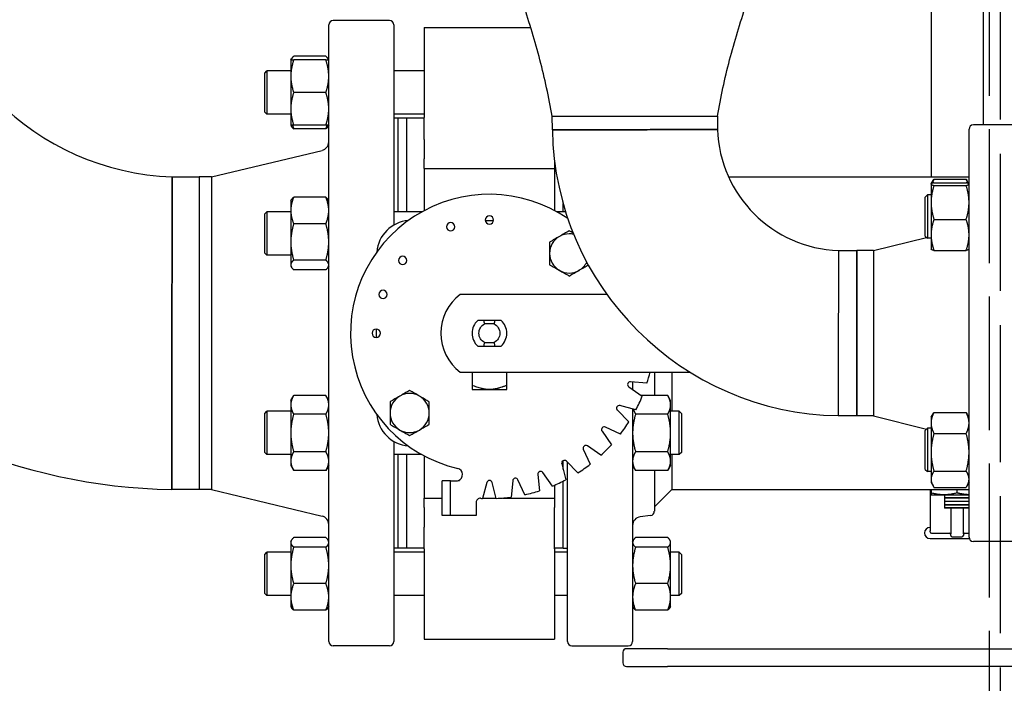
# Model space of a CAD drawing. Header units: inches. Extents: x 4 to 540, y 12 to 340.
# Tile 85 of 122: x 251 to 266, y 235 to 244. Entities that reach past the tile are written whole.
import ezdxf

# ---------------------------------------------------------------- set-up
doc = ezdxf.new("R2010")
doc.units = ezdxf.units.IN
doc.header["$LTSCALE"] = 16
doc.header["$MEASUREMENT"] = 0
doc.linetypes.add('DASHED', pattern=[0.2067, 0.1654, -0.0413])
doc.layers.get('0').update_dxf_attribs({"lineweight": 25})
doc.layers.add('HIDDEN', color=7, linetype='DASHED', lineweight=25)

msp = doc.modelspace()

# ---------------------------------------------------------------- linework, layer by layer
for p, q in [((264.62, 245.682), (264.62, 242.191)), ((265.37, 245.682), (265.37, 242.941)), ((256.823, 244.441), (256.011, 244.441)), ((255.948, 235.504), (255.948, 244.379)), ((256.886, 244.379), (256.886, 241.499)), ((257.323, 244.343), (257.323, 243.047)), ((257.323, 244.343), (258.855, 244.343)), ((255.401, 243.875), (255.411, 243.891)), ((255.401, 243.875), (255.401, 243.64)), ((255.906, 243.929), (255.443, 243.929)), ((255.906, 243.875), (255.443, 243.875)), ((255.948, 243.875), (255.939, 243.891)), ((255.026, 243.687), (255.057, 243.718)), ((255.057, 243.718), (255.057, 243.093)), ((255.401, 243.718), (255.057, 243.718)), ((257.323, 243.718), (256.886, 243.718)), ((255.026, 243.125), (255.026, 243.687)), ((255.401, 243.64), (255.401, 243.171)), ((255.906, 243.406), (255.443, 243.406)), ((255.401, 243.171), (255.401, 242.937)), ((255.026, 243.125), (255.057, 243.093)), ((255.401, 243.093), (255.057, 243.093)), ((257.323, 243.093), (256.886, 243.093)), ((256.948, 243.035), (256.886, 243.035)), ((256.948, 241.689), (256.948, 243.036)), ((257.073, 243.036), (256.948, 243.036)), ((257.073, 241.689), (257.073, 243.036)), ((257.323, 243.036), (257.073, 243.036)), ((257.073, 241.689), (257.073, 243.036)), ((257.323, 242.732), (257.323, 243.047)), ((259.164, 243.066), (261.544, 243.066)), ((259.164, 243.066), (261.544, 243.066)), ((259.167, 242.869), (259.164, 243.066)), ((261.544, 243.066), (261.543, 242.874)), ((255.401, 242.937), (255.411, 242.921)), ((255.906, 242.937), (255.443, 242.937)), ((255.906, 242.883), (255.443, 242.883)), ((255.948, 242.937), (255.939, 242.921)), ((265.167, 237.004), (265.167, 242.879)), ((265.854, 242.941), (265.229, 242.941)), ((257.323, 242.732), (257.323, 242.45)), ((254.261, 242.191), (255.852, 242.574)), ((257.323, 242.314), (257.323, 242.45)), ((257.323, 242.314), (257.323, 241.708)), ((257.323, 242.314), (259.198, 242.314)), ((259.198, 242.431), (259.198, 242.314)), ((259.198, 242.314), (259.198, 241.708)), ((253.695, 242.193), (254.08, 242.191)), ((254.08, 242.191), (254.08, 237.691)), ((254.261, 242.191), (254.08, 242.191)), ((254.08, 242.191), (254.08, 239.08)), ((254.261, 242.191), (254.261, 237.691)), ((261.704, 242.191), (265.167, 242.191)), ((264.662, 242.16), (265.125, 242.16)), ((264.62, 242.089), (264.621, 242.091)), ((264.62, 242.089), (264.62, 242.088)), ((264.62, 242.088), (264.62, 241.824)), ((264.621, 242.091), (264.65, 242.141)), ((264.662, 242.108), (265.125, 242.108)), ((264.662, 242.068), (265.125, 242.068)), ((265.166, 242.091), (265.137, 242.141)), ((265.167, 242.089), (265.166, 242.091)), ((255.906, 241.899), (255.443, 241.899)), ((264.536, 241.902), (264.567, 241.933)), ((264.536, 241.339), (264.536, 241.902)), ((264.567, 241.933), (264.567, 241.308)), ((264.62, 241.933), (264.567, 241.933)), ((255.401, 241.845), (255.411, 241.862)), ((255.401, 241.845), (255.401, 241.708)), ((255.948, 241.845), (255.939, 241.862)), ((259.323, 241.689), (259.323, 241.808)), ((264.62, 241.824), (264.62, 241.357)), ((255.026, 241.658), (255.057, 241.689)), ((255.026, 241.095), (255.026, 241.658)), ((255.057, 241.689), (255.057, 241.064)), ((255.401, 241.689), (255.057, 241.689)), ((255.401, 241.708), (255.401, 241.255)), ((257.288, 241.689), (256.886, 241.689)), ((259.359, 241.689), (259.233, 241.689)), ((259.386, 241.595), (259.386, 241.606)), ((255.906, 241.516), (255.443, 241.516)), ((258.201, 241.566), (258.32, 241.566)), ((264.662, 241.58), (265.125, 241.58)), ((263.792, 241.131), (264.555, 241.321)), ((264.536, 241.339), (264.567, 241.308)), ((264.62, 241.308), (264.567, 241.308)), ((264.62, 241.357), (264.62, 241.152)), ((255.401, 241.255), (255.401, 240.924)), ((255.026, 241.095), (255.057, 241.064)), ((255.401, 241.064), (255.057, 241.064)), ((263.288, 241.13), (263.55, 241.131)), ((263.55, 241.131), (263.55, 238.751)), ((263.792, 241.131), (263.55, 241.131)), ((263.55, 238.751), (263.55, 241.131)), ((263.792, 241.131), (263.792, 238.751)), ((264.62, 241.152), (264.621, 241.151)), ((264.662, 241.133), (265.125, 241.133)), ((265.167, 241.152), (265.166, 241.151)), ((255.401, 240.924), (255.401, 240.908)), ((255.401, 240.908), (255.411, 240.891)), ((255.906, 240.994), (255.443, 240.994)), ((255.948, 240.908), (255.939, 240.891)), ((255.906, 240.854), (255.443, 240.854)), ((259.951, 240.501), (257.841, 240.501)), ((258.339, 240.126), (258.182, 240.126)), ((258.328, 240.076), (258.193, 240.076)), ((256.636, 239.881), (256.636, 240.001)), ((258.182, 239.756), (258.339, 239.756)), ((258.193, 239.806), (258.328, 239.806)), ((257.841, 239.381), (261.149, 239.381)), ((258.011, 239.381), (258.011, 239.191)), ((258.511, 239.191), (258.511, 239.381)), ((260.636, 239.381), (260.636, 239.047)), ((260.886, 239.381), (260.886, 238.819)), ((260.529, 239.222), (260.294, 239.242)), ((260.323, 239.24), (260.323, 239.131)), ((254.08, 239.08), (254.08, 237.691)), ((255.401, 238.975), (255.443, 239.047)), ((255.906, 239.047), (255.443, 239.047)), ((255.948, 238.975), (255.906, 239.047)), ((260.267, 239.17), (260.461, 239.034)), ((260.828, 239.047), (260.442, 239.047)), ((260.87, 238.975), (260.828, 239.047)), ((255.401, 238.975), (255.401, 238.912)), ((255.401, 238.912), (255.401, 238.506)), ((260.37, 238.839), (260.141, 238.9)), ((260.87, 238.912), (260.87, 238.975)), ((260.87, 238.506), (260.87, 238.912)), ((255.026, 238.787), (255.057, 238.819)), ((255.026, 238.225), (255.026, 238.787)), ((255.057, 238.819), (255.057, 238.194)), ((255.401, 238.819), (255.057, 238.819)), ((255.906, 238.777), (255.443, 238.777)), ((260.103, 238.833), (260.27, 238.666)), ((260.323, 238.851), (260.323, 235.504)), ((260.828, 238.777), (260.365, 238.777)), ((260.995, 238.819), (260.87, 238.819)), ((260.995, 238.194), (260.995, 238.819)), ((261.026, 238.787), (260.995, 238.819)), ((261.026, 238.787), (261.026, 238.225)), ((263.55, 238.751), (263.283, 238.754)), ((263.792, 238.751), (263.55, 238.751)), ((263.792, 238.751), (264.555, 238.562)), ((264.62, 238.731), (264.65, 238.782)), ((264.662, 238.802), (265.125, 238.802)), ((265.167, 238.731), (265.137, 238.782)), ((264.62, 238.731), (264.62, 238.649)), ((264.62, 238.649), (264.62, 238.227)), ((255.401, 238.506), (255.401, 238.1)), ((259.882, 238.53), (260.018, 238.336)), ((260.146, 238.489), (259.932, 238.589)), ((260.87, 238.1), (260.87, 238.506)), ((264.536, 238.543), (264.567, 238.574)), ((264.536, 237.981), (264.536, 238.543)), ((264.567, 238.574), (264.567, 237.949)), ((264.62, 238.574), (264.567, 238.574)), ((264.662, 238.497), (265.125, 238.497)), ((256.886, 238.383), (256.886, 235.504)), ((255.026, 238.225), (255.057, 238.194)), ((255.401, 238.194), (255.057, 238.194)), ((255.906, 238.236), (255.443, 238.236)), ((257.288, 238.194), (256.886, 238.194)), ((256.948, 236.846), (256.948, 238.194)), ((257.073, 236.846), (257.073, 238.194)), ((257.073, 236.846), (257.073, 238.194)), ((259.613, 238.27), (259.713, 238.056)), ((259.866, 238.184), (259.672, 238.319)), ((260.828, 238.236), (260.365, 238.236)), ((260.995, 238.194), (260.87, 238.194)), ((260.886, 238.194), (260.886, 237.691)), ((261.026, 238.225), (260.995, 238.194)), ((264.62, 238.227), (264.62, 237.84)), ((255.401, 238.1), (255.401, 238.037)), ((255.401, 238.037), (255.443, 237.965)), ((255.948, 238.037), (255.906, 237.965)), ((257.323, 238.175), (257.323, 237.569)), ((259.302, 238.06), (259.363, 237.832)), ((259.323, 237.981), (259.323, 238.107)), ((259.536, 237.932), (259.369, 238.099)), ((259.386, 235.504), (259.386, 238.082)), ((260.323, 238.037), (260.365, 237.965)), ((260.87, 238.037), (260.828, 237.965)), ((260.87, 238.037), (260.87, 238.1)), ((255.906, 237.965), (255.443, 237.965)), ((258.959, 237.908), (258.98, 237.673)), ((259.168, 237.741), (259.032, 237.935)), ((260.828, 237.965), (260.365, 237.965)), ((260.636, 237.965), (260.636, 237.379)), ((264.536, 237.981), (264.567, 237.949)), ((264.62, 237.949), (264.567, 237.949)), ((264.662, 237.957), (265.125, 237.957)), ((257.701, 237.816), (257.581, 237.816)), ((257.581, 237.316), (257.581, 237.816)), ((257.701, 237.816), (257.784, 237.816)), ((257.701, 237.316), (257.701, 237.816)), ((257.814, 237.821), (257.831, 237.821)), ((258.222, 237.792), (258.161, 237.563)), ((258.36, 237.563), (258.299, 237.792)), ((258.596, 237.818), (258.575, 237.582)), ((258.772, 237.617), (258.672, 237.831)), ((259.198, 237.754), (259.198, 237.569)), ((259.323, 236.846), (259.323, 237.812)), ((264.62, 237.84), (264.62, 237.793)), ((264.62, 237.793), (264.65, 237.742)), ((265.167, 237.793), (265.137, 237.742)), ((254.08, 237.691), (253.686, 237.692)), ((254.261, 237.691), (254.08, 237.691)), ((254.261, 237.691), (255.852, 237.308)), ((260.886, 237.691), (260.636, 237.441)), ((260.886, 237.691), (265.167, 237.691)), ((264.605, 237.691), (264.605, 237.096)), ((264.62, 237.691), (264.62, 237.642)), ((264.62, 237.615), (265.167, 237.615)), ((264.62, 237.615), (264.62, 237.615)), ((264.662, 237.722), (265.125, 237.722)), ((264.995, 237.642), (264.995, 237.691)), ((257.323, 237.569), (257.581, 237.569)), ((257.323, 237.433), (257.323, 237.569)), ((258.071, 237.505), (258.071, 237.316)), ((258.162, 237.569), (258.359, 237.569)), ((258.449, 237.569), (259.198, 237.569)), ((259.198, 237.569), (259.198, 237.433)), ((264.815, 237.574), (264.815, 237.568)), ((264.815, 237.574), (265.167, 237.574)), ((265.167, 237.568), (264.815, 237.568)), ((264.815, 237.524), (264.815, 237.518)), ((264.815, 237.524), (265.167, 237.524)), ((265.167, 237.518), (264.815, 237.518)), ((264.815, 237.474), (264.815, 237.468)), ((264.815, 237.474), (265.167, 237.474)), ((257.323, 237.433), (257.323, 237.15)), ((259.198, 237.15), (259.198, 237.433)), ((265.167, 237.468), (264.815, 237.468)), ((264.815, 237.433), (265.167, 237.433)), ((265.167, 237.421), (264.815, 237.421)), ((264.905, 237.421), (264.905, 237.055)), ((265.085, 237.055), (265.085, 237.421)), ((257.701, 237.316), (257.581, 237.316)), ((257.831, 237.316), (257.701, 237.316)), ((258.071, 237.316), (257.831, 237.316)), ((260.581, 237.317), (260.433, 237.299)), ((257.323, 236.835), (257.323, 237.15)), ((259.198, 236.835), (259.198, 237.15)), ((264.605, 237.081), (264.605, 237.096)), ((264.625, 237.061), (264.885, 237.061)), ((264.905, 237.031), (264.905, 237.055)), ((265.085, 237.055), (265.085, 237.031)), ((265.105, 237.061), (265.167, 237.061)), ((255.401, 236.945), (255.411, 236.962)), ((255.401, 236.945), (255.401, 236.93)), ((255.401, 236.93), (255.401, 236.598)), ((255.906, 237), (255.443, 237)), ((255.948, 236.945), (255.939, 236.962)), ((260.323, 236.945), (260.333, 236.962)), ((260.828, 237), (260.365, 237)), ((260.87, 236.945), (260.86, 236.962)), ((260.87, 236.93), (260.87, 236.945)), ((260.87, 236.598), (260.87, 236.93)), ((264.605, 236.986), (264.894, 236.986)), ((264.925, 237.011), (265.065, 237.011)), ((264.925, 236.986), (265.065, 236.986)), ((265.096, 236.986), (265.169, 236.986)), ((265.854, 236.941), (265.229, 236.941)), ((255.026, 236.758), (255.057, 236.789)), ((255.057, 236.789), (255.057, 236.164)), ((255.401, 236.789), (255.057, 236.789)), ((255.906, 236.859), (255.443, 236.859)), ((256.948, 236.848), (256.886, 236.848)), ((257.323, 236.789), (256.886, 236.789)), ((257.073, 236.846), (256.948, 236.846)), ((257.323, 236.846), (257.073, 236.846)), ((257.323, 236.835), (257.323, 235.539)), ((259.323, 236.846), (259.198, 236.846)), ((259.198, 236.835), (259.198, 235.539)), ((259.386, 236.789), (259.198, 236.789)), ((259.323, 236.848), (259.386, 236.848)), ((260.828, 236.859), (260.365, 236.859)), ((260.995, 236.789), (260.87, 236.789)), ((260.995, 236.164), (260.995, 236.789)), ((261.026, 236.758), (260.995, 236.789)), ((255.026, 236.195), (255.026, 236.758)), ((261.026, 236.758), (261.026, 236.195)), ((255.401, 236.598), (255.401, 236.145)), ((260.87, 236.145), (260.87, 236.598)), ((255.906, 236.337), (255.443, 236.337)), ((260.828, 236.337), (260.365, 236.337)), ((255.026, 236.195), (255.057, 236.164)), ((261.026, 236.195), (260.995, 236.164)), ((255.401, 236.164), (255.057, 236.164)), ((255.401, 236.145), (255.401, 236.008)), ((257.323, 236.164), (256.886, 236.164)), ((259.386, 236.164), (259.198, 236.164)), ((260.995, 236.164), (260.87, 236.164)), ((260.87, 236.008), (260.87, 236.145)), ((255.401, 236.008), (255.411, 235.991)), ((255.906, 235.954), (255.443, 235.954)), ((255.948, 236.008), (255.939, 235.991)), ((260.323, 236.008), (260.333, 235.991)), ((260.828, 235.954), (260.365, 235.954)), ((260.87, 236.008), (260.86, 235.991)), ((257.323, 235.539), (259.198, 235.539)), ((256.823, 235.441), (256.011, 235.441)), ((259.448, 235.441), (260.261, 235.441)), ((260.184, 235.35), (260.184, 235.194)), ((260.825, 235.4), (260.234, 235.4)), ((260.825, 235.4), (266.654, 235.4)), ((260.234, 235.144), (260.825, 235.144)), ((266.654, 235.144), (260.825, 235.144))]:
    msp.add_line(p, q)
for centre, radius, start, end in [((253.823, 245.941), 8.25, 180.9502, 269.0498), ((253.823, 245.941), 3.75, 181.9555, 268.0445), ((256.011, 244.379), 0.0625, 90, 180), ((256.823, 244.379), 0.0625, 0, 90), ((263.354, 242.941), 4.187, 180.9823, 269.0177), ((263.354, 242.941), 1.812, 182.1135, 267.8865), ((265.229, 242.879), 0.0625, 90, 180), ((255.823, 242.696), 0.125, 283.5359, 0), ((258.261, 239.941), 2, 55.6082, 256.8264), ((258.261, 241.571), 0.06, 90, 270), ((258.261, 241.571), 0.06, 270, 90), ((257.136, 241.066), 0.5, 94.9989, 175.0011), ((257.703, 241.473), 0.06, 90, 270), ((257.703, 241.473), 0.06, 270, 90), ((259.41, 241.09), 0.282, 120, 180), ((259.41, 241.09), 0.282, 90, 120), ((259.41, 241.09), 0.282, 76.5289, 90), ((257.012, 240.989), 0.06, 90, 270), ((257.012, 240.989), 0.06, 270, 90), ((259.41, 241.09), 0.282, 180, 240), ((259.41, 241.09), 0.282, 300, 333.7454), ((259.41, 241.09), 0.282, 240, 300), ((256.729, 240.499), 0.06, 90, 270), ((256.729, 240.499), 0.06, 270, 90), ((258.261, 239.941), 0.7, 126.8699, 233.1301), ((258.261, 239.941), 0.25, 132.2686, 227.7314), ((258.261, 239.941), 0.25, 312.2686, 47.7314), ((256.631, 239.941), 0.06, 90, 270), ((256.631, 239.941), 0.06, 270, 90), ((258.261, 239.941), 2.38, 342.4038, 346.391), ((260.29, 239.203), 0.04, 85, 235), ((257.112, 238.792), 0.282, 120, 180), ((257.112, 238.792), 0.282, 90, 120), ((257.112, 238.792), 0.282, 60, 90), ((257.112, 238.792), 0.282, 0, 60), ((258.261, 239.941), 2.38, 332.4038, 337.5962), ((260.131, 238.861), 0.04, 75, 225), ((257.136, 238.816), 0.5, 184.9989, 265.0011), ((257.112, 238.792), 0.282, 180, 240), ((257.112, 238.792), 0.282, 300, 0), ((258.261, 239.941), 2.38, 322.4038, 327.5962), ((257.112, 238.792), 0.282, 240, 300), ((259.915, 238.553), 0.04, 65, 215), ((259.649, 238.287), 0.04, 55, 205), ((258.261, 239.941), 2.38, 312.4038, 317.5962), ((259.341, 238.071), 0.04, 45, 195), ((258.261, 239.941), 2.38, 302.4038, 307.5962), ((257.784, 237.906), 0.09, 289.1881, 76.8264), ((258.999, 237.912), 0.04, 35, 185), ((258.261, 237.781), 0.04, 15, 165), ((258.636, 237.814), 0.04, 25, 175), ((258.261, 239.941), 2.38, 292.4038, 297.5962), ((258.261, 239.941), 2.38, 282.4038, 287.5962), ((258.131, 237.505), 0.06, 86.9459, 180), ((258.261, 239.941), 2.38, 266.9459, 267.5962), ((258.261, 239.941), 2.38, 272.4038, 277.5962), ((260.573, 237.379), 0.0625, 277, 0), ((255.823, 237.187), 0.125, 0, 76.4641), ((260.448, 237.174), 0.125, 97, 180), ((264.605, 237.066), 0.08, 90, 270), ((264.625, 237.081), 0.02, 180, 270), ((264.885, 237.041), 0.02, 0, 90), ((265.105, 237.041), 0.02, 90, 180), ((264.925, 237.031), 0.02, 180, 270), ((265.065, 237.031), 0.02, 270, 0), ((265.229, 237.004), 0.0625, 180, 270), ((256.011, 235.504), 0.0625, 180, 270), ((256.823, 235.504), 0.0625, 270, 0), ((259.448, 235.504), 0.0625, 180, 270), ((260.261, 235.504), 0.0625, 270, 0), ((260.234, 235.35), 0.05, 90, 180), ((260.234, 235.194), 0.05, 180, 270)]:
    msp.add_arc(centre, radius, start, end)
for points, knots in [([(259.164, 243.066), (259.115, 243.338), (259.059, 243.608), (258.918, 244.142), (258.837, 244.406), (258.668, 244.933), (258.58, 245.195), (258.414, 245.723), (258.336, 245.987), (258.203, 246.523), (258.153, 246.794), (258.104, 247.066)], [0, 0, 0, 0, 2.103669, 2.103669, 4.207339, 4.207339, 6.311008, 6.311008, 8.414677, 8.414677, 10.518346, 10.518346, 10.518346, 10.518346]), ([(261.544, 243.066), (261.594, 243.338), (261.649, 243.608), (261.791, 244.142), (261.872, 244.406), (262.041, 244.933), (262.128, 245.195), (262.294, 245.723), (262.373, 245.987), (262.506, 246.523), (262.556, 246.794), (262.604, 247.066)], [0, 0, 0, 0, 2.103669, 2.103669, 4.207339, 4.207339, 6.311008, 6.311008, 8.414677, 8.414677, 10.518346, 10.518346, 10.518346, 10.518346]), ([(259.167, 242.869), (259.167, 242.869), (259.168, 242.869), (259.172, 242.869), (259.211, 242.87), (259.351, 242.87), (259.449, 242.87), (259.694, 242.87), (259.844, 242.87), (260.119, 242.871), (260.237, 242.871), (260.356, 242.871), (260.475, 242.871), (260.594, 242.872), (260.868, 242.872), (261.018, 242.873), (261.263, 242.873), (261.361, 242.874), (261.504, 242.874), (261.543, 242.874), (261.543, 242.874)], [-13.063075, -13.063075, -13.063075, -13.063075, -12.999422, -12.999422, -11.835144, -11.835144, -10.71695, -10.71695, -9.538954, -9.538954, -8.707225, -8.707225, -8.707225, -7.875496, -7.875496, -6.696847, -6.696847, -5.580066, -5.580066, -4.355831, -4.355831, -4.355831, -4.355831]), ([(261.543, 242.874), (261.543, 242.874), (261.504, 242.874), (261.361, 242.874), (261.263, 242.873), (261.018, 242.873), (260.868, 242.872), (260.594, 242.872), (260.475, 242.871), (260.356, 242.871), (260.237, 242.871), (260.119, 242.871), (259.844, 242.87), (259.694, 242.87), (259.449, 242.87), (259.351, 242.87), (259.211, 242.87), (259.172, 242.869), (259.168, 242.869), (259.167, 242.869), (259.167, 242.869)], [4.355831, 4.355831, 4.355831, 4.355831, 5.580066, 5.580066, 6.696847, 6.696847, 7.875496, 7.875496, 8.707225, 8.707225, 8.707225, 9.538954, 9.538954, 10.71695, 10.71695, 11.835144, 11.835144, 12.999422, 12.999422, 13.063075, 13.063075, 13.063075, 13.063075]), ([(253.695, 242.193), (253.695, 242.193), (253.695, 242.184), (253.695, 242.121), (253.694, 242.022), (253.693, 241.733), (253.693, 241.547), (253.692, 241.114), (253.691, 240.869), (253.69, 240.395), (253.69, 240.17), (253.689, 239.945), (253.689, 239.72), (253.688, 239.494), (253.688, 239.02), (253.687, 238.775), (253.687, 238.342), (253.687, 238.156), (253.686, 237.866), (253.686, 237.766), (253.686, 237.702), (253.686, 237.693), (253.686, 237.693)], [-24.728992, -24.728992, -24.728992, -24.728992, -23.90365, -23.90365, -21.905876, -21.905876, -19.965971, -19.965971, -18.06363, -18.06363, -16.488655, -16.488655, -16.488655, -14.91368, -14.91368, -13.012353, -13.012353, -11.078459, -11.078459, -9.074558, -9.074558, -8.240302, -8.240302, -8.240302, -8.240302]), ([(253.686, 237.693), (253.686, 237.693), (253.686, 237.702), (253.686, 237.766), (253.686, 237.866), (253.687, 238.156), (253.687, 238.342), (253.687, 238.775), (253.688, 239.02), (253.688, 239.494), (253.689, 239.72), (253.689, 239.945), (253.69, 240.17), (253.69, 240.395), (253.691, 240.869), (253.692, 241.114), (253.693, 241.547), (253.693, 241.733), (253.694, 242.022), (253.695, 242.121), (253.695, 242.184), (253.695, 242.193), (253.695, 242.193)], [8.240302, 8.240302, 8.240302, 8.240302, 9.074558, 9.074558, 11.078459, 11.078459, 13.012353, 13.012353, 14.91368, 14.91368, 16.488655, 16.488655, 16.488655, 18.06363, 18.06363, 19.965971, 19.965971, 21.905876, 21.905876, 23.90365, 23.90365, 24.728992, 24.728992, 24.728992, 24.728992]), ([(259.269, 241.334), (259.245, 241.32), (259.221, 241.307), (259.174, 241.28), (259.151, 241.266), (259.128, 241.253)], [0, 0, 0, 0, 0.002088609, 0.002088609, 0.004177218, 0.004177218, 0.004177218, 0.004177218]), ([(259.41, 241.415), (259.387, 241.402), (259.363, 241.389), (259.317, 241.362), (259.293, 241.348), (259.269, 241.334)], [0, 0, 0, 0, 0.002088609, 0.002088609, 0.004177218, 0.004177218, 0.004177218, 0.004177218]), ([(259.128, 241.253), (259.128, 241.226), (259.128, 241.2), (259.128, 241.145), (259.128, 241.118), (259.128, 241.09)], [0, 0, 0, 0, 0.002088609, 0.002088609, 0.004177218, 0.004177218, 0.004177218, 0.004177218]), ([(259.128, 241.09), (259.128, 241.063), (259.128, 241.035), (259.128, 240.981), (259.128, 240.954), (259.128, 240.928)], [0, 0, 0, 0, 0.002088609, 0.002088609, 0.004177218, 0.004177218, 0.004177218, 0.004177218]), ([(263.288, 241.13), (263.288, 241.13), (263.287, 241.091), (263.287, 240.948), (263.286, 240.85), (263.286, 240.605), (263.285, 240.455), (263.285, 240.181), (263.284, 240.062), (263.284, 239.943), (263.284, 239.824), (263.284, 239.706), (263.283, 239.431), (263.283, 239.281), (263.283, 239.036), (263.283, 238.938), (263.283, 238.798), (263.283, 238.759), (263.283, 238.755), (263.283, 238.754), (263.283, 238.754)], [-13.058619, -13.058619, -13.058619, -13.058619, -11.834384, -11.834384, -10.717603, -10.717603, -9.538954, -9.538954, -8.707225, -8.707225, -8.707225, -7.875496, -7.875496, -6.6975, -6.6975, -5.579306, -5.579306, -4.415028, -4.415028, -4.351375, -4.351375, -4.351375, -4.351375]), ([(263.288, 241.13), (263.288, 241.13), (263.287, 241.091), (263.287, 240.948), (263.286, 240.85), (263.286, 240.605), (263.285, 240.455), (263.285, 240.181), (263.284, 240.062), (263.284, 239.943), (263.284, 239.824), (263.284, 239.706), (263.283, 239.431), (263.283, 239.281), (263.283, 239.036), (263.283, 238.938), (263.283, 238.798), (263.283, 238.759), (263.283, 238.755), (263.283, 238.754), (263.283, 238.754)], [-13.058619, -13.058619, -13.058619, -13.058619, -11.834404, -11.834404, -10.717621, -10.717621, -9.53897, -9.53897, -8.70724, -8.70724, -8.70724, -7.87551, -7.87551, -6.697511, -6.697511, -5.579316, -5.579316, -4.415035, -4.415035, -4.351375, -4.351375, -4.351375, -4.351375]), ([(259.128, 240.928), (259.151, 240.915), (259.174, 240.901), (259.221, 240.874), (259.245, 240.86), (259.269, 240.847)], [0, 0, 0, 0, 0.002088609, 0.002088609, 0.004177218, 0.004177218, 0.004177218, 0.004177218]), ([(259.55, 240.847), (259.574, 240.86), (259.598, 240.874), (259.643, 240.9), (259.664, 240.912), (259.685, 240.924)], [0, 0, 0, 0, 0.002088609, 0.002088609, 0.003982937, 0.003982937, 0.003982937, 0.003982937]), ([(259.269, 240.847), (259.293, 240.833), (259.317, 240.819), (259.363, 240.792), (259.387, 240.779), (259.41, 240.765)], [0, 0, 0, 0, 0.002088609, 0.002088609, 0.004177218, 0.004177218, 0.004177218, 0.004177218]), ([(259.41, 240.765), (259.433, 240.779), (259.456, 240.792), (259.503, 240.819), (259.526, 240.833), (259.55, 240.847)], [0, 0, 0, 0, 0.002088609, 0.002088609, 0.004177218, 0.004177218, 0.004177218, 0.004177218]), ([(258.182, 240.126), (258.166, 240.126), (258.151, 240.126), (258.121, 240.126), (258.107, 240.126), (258.092, 240.126)], [0, 0, 0, 0, 0.001296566, 0.001296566, 0.002593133, 0.002593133, 0.002593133, 0.002593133]), ([(258.193, 239.806), (258.168, 239.819), (258.147, 239.838), (258.117, 239.886), (258.11, 239.913), (258.11, 239.969), (258.117, 239.997), (258.147, 240.044), (258.168, 240.064), (258.193, 240.076)], [0, 0, 0, 0, 0.25, 0.25, 0.5, 0.5, 0.75, 0.75, 1, 1, 1, 1]), ([(258.328, 240.076), (258.353, 240.064), (258.374, 240.044), (258.404, 239.997), (258.412, 239.969), (258.412, 239.913), (258.404, 239.886), (258.374, 239.838), (258.353, 239.819), (258.328, 239.806)], [0, 0, 0, 0, 0.25, 0.25, 0.5, 0.5, 0.75, 0.75, 1, 1, 1, 1]), ([(258.429, 240.126), (258.415, 240.126), (258.4, 240.126), (258.37, 240.126), (258.355, 240.126), (258.339, 240.126)], [0, 0, 0, 0, 0.001296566, 0.001296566, 0.002593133, 0.002593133, 0.002593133, 0.002593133]), ([(258.092, 239.756), (258.107, 239.756), (258.121, 239.756), (258.151, 239.756), (258.166, 239.756), (258.182, 239.756)], [0, 0, 0, 0, 0.001296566, 0.001296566, 0.002593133, 0.002593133, 0.002593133, 0.002593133]), ([(258.339, 239.756), (258.355, 239.756), (258.37, 239.756), (258.4, 239.756), (258.415, 239.756), (258.429, 239.756)], [0, 0, 0, 0, 0.001296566, 0.001296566, 0.002593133, 0.002593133, 0.002593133, 0.002593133]), ([(258.011, 239.191), (258.011, 239.186), (258.011, 239.181), (258.011, 239.174), (258.011, 239.172), (258.011, 239.169), (258.011, 239.167), (258.011, 239.165), (258.011, 239.165), (258.011, 239.164), (258.011, 239.164), (258.011, 239.16), (258.011, 239.157), (258.011, 239.152), (258.011, 239.151), (258.011, 239.149), (258.011, 239.148), (258.011, 239.147), (258.011, 239.146), (258.011, 239.146), (258.011, 239.141), (258.011, 239.137), (258.011, 239.132), (258.011, 239.131), (258.011, 239.131)], [0, 0, 0, 0, 0.125, 0.125, 0.1875, 0.1875, 0.21875, 0.234375, 0.242188, 0.242188, 0.25, 0.25, 0.375, 0.375, 0.4375, 0.4375, 0.46875, 0.484375, 0.484375, 0.5, 0.5, 0.75, 0.75, 1, 1, 1, 1]), ([(258.261, 239.131), (258.242, 239.131), (258.223, 239.132), (258.195, 239.136), (258.185, 239.138), (258.171, 239.14), (258.166, 239.141), (258.159, 239.143), (258.155, 239.144), (258.151, 239.145), (258.149, 239.145), (258.148, 239.145), (258.147, 239.145), (258.126, 239.151), (258.104, 239.157), (258.059, 239.172), (258.035, 239.181), (258.011, 239.191)], [0, 0, 0, 0, 0.25, 0.25, 0.375, 0.375, 0.4375, 0.4375, 0.46875, 0.484375, 0.492188, 0.492188, 0.5, 0.5, 0.75, 0.75, 1, 1, 1, 1]), ([(258.511, 239.191), (258.498, 239.186), (258.485, 239.181), (258.467, 239.174), (258.461, 239.172), (258.452, 239.169), (258.448, 239.167), (258.443, 239.165), (258.44, 239.165), (258.439, 239.164), (258.438, 239.164), (258.427, 239.16), (258.416, 239.157), (258.4, 239.152), (258.395, 239.151), (258.387, 239.149), (258.383, 239.148), (258.38, 239.147), (258.377, 239.146), (258.376, 239.146), (258.355, 239.141), (258.336, 239.137), (258.298, 239.132), (258.279, 239.131), (258.261, 239.131)], [0, 0, 0, 0, 0.125, 0.125, 0.1875, 0.1875, 0.21875, 0.234375, 0.242188, 0.242188, 0.25, 0.25, 0.375, 0.375, 0.4375, 0.4375, 0.46875, 0.484375, 0.484375, 0.5, 0.5, 0.75, 0.75, 1, 1, 1, 1]), ([(258.511, 239.131), (258.511, 239.131), (258.511, 239.132), (258.511, 239.136), (258.511, 239.138), (258.511, 239.14), (258.511, 239.141), (258.511, 239.143), (258.511, 239.144), (258.511, 239.145), (258.511, 239.145), (258.511, 239.145), (258.511, 239.145), (258.511, 239.151), (258.511, 239.157), (258.511, 239.172), (258.511, 239.181), (258.511, 239.191)], [0, 0, 0, 0, 0.25, 0.25, 0.375, 0.375, 0.4375, 0.4375, 0.46875, 0.484375, 0.492187, 0.492187, 0.5, 0.5, 0.75, 0.75, 1, 1, 1, 1]), ([(256.971, 239.036), (256.947, 239.022), (256.923, 239.008), (256.876, 238.981), (256.853, 238.968), (256.83, 238.955)], [0, 0, 0, 0, 0.002088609, 0.002088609, 0.004177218, 0.004177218, 0.004177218, 0.004177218]), ([(257.112, 239.117), (257.089, 239.104), (257.065, 239.091), (257.019, 239.064), (256.995, 239.05), (256.971, 239.036)], [0, 0, 0, 0, 0.002088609, 0.002088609, 0.004177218, 0.004177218, 0.004177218, 0.004177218]), ([(257.252, 239.036), (257.228, 239.05), (257.205, 239.064), (257.158, 239.091), (257.135, 239.104), (257.112, 239.117)], [0, 0, 0, 0, 0.002088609, 0.002088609, 0.004177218, 0.004177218, 0.004177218, 0.004177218]), ([(257.393, 238.955), (257.37, 238.968), (257.347, 238.981), (257.3, 239.008), (257.276, 239.022), (257.252, 239.036)], [0, 0, 0, 0, 0.002088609, 0.002088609, 0.004177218, 0.004177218, 0.004177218, 0.004177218]), ([(258.011, 239.131), (258.011, 239.131), (258.017, 239.131), (258.042, 239.131), (258.061, 239.131), (258.107, 239.131), (258.135, 239.131), (258.195, 239.131), (258.228, 239.131), (258.261, 239.131)], [0, 0, 0, 0, 0.25, 0.25, 0.5, 0.5, 0.75, 0.75, 1, 1, 1, 1]), ([(258.261, 239.131), (258.293, 239.131), (258.326, 239.131), (258.387, 239.131), (258.414, 239.131), (258.461, 239.131), (258.479, 239.131), (258.504, 239.131), (258.511, 239.131), (258.511, 239.131)], [0, 0, 0, 0, 0.25, 0.25, 0.5, 0.5, 0.75, 0.75, 1, 1, 1, 1]), ([(256.83, 238.955), (256.83, 238.928), (256.83, 238.901), (256.83, 238.847), (256.83, 238.82), (256.83, 238.792)], [0, 0, 0, 0, 0.002088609, 0.002088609, 0.004177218, 0.004177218, 0.004177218, 0.004177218]), ([(257.393, 238.792), (257.393, 238.82), (257.393, 238.847), (257.393, 238.901), (257.393, 238.928), (257.393, 238.955)], [0, 0, 0, 0, 0.002088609, 0.002088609, 0.004177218, 0.004177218, 0.004177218, 0.004177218]), ([(256.83, 238.792), (256.83, 238.764), (256.83, 238.737), (256.83, 238.683), (256.83, 238.656), (256.83, 238.63)], [0, 0, 0, 0, 0.002088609, 0.002088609, 0.004177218, 0.004177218, 0.004177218, 0.004177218]), ([(257.393, 238.63), (257.393, 238.656), (257.393, 238.683), (257.393, 238.737), (257.393, 238.764), (257.393, 238.792)], [0, 0, 0, 0, 0.002088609, 0.002088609, 0.004177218, 0.004177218, 0.004177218, 0.004177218]), ([(256.83, 238.63), (256.853, 238.616), (256.876, 238.603), (256.923, 238.576), (256.947, 238.562), (256.971, 238.548)], [0, 0, 0, 0, 0.002088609, 0.002088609, 0.004177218, 0.004177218, 0.004177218, 0.004177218]), ([(257.252, 238.548), (257.276, 238.562), (257.3, 238.576), (257.347, 238.603), (257.37, 238.616), (257.393, 238.63)], [0, 0, 0, 0, 0.002088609, 0.002088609, 0.004177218, 0.004177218, 0.004177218, 0.004177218]), ([(256.971, 238.548), (256.995, 238.535), (257.019, 238.521), (257.065, 238.494), (257.089, 238.48), (257.112, 238.467)], [0, 0, 0, 0, 0.002088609, 0.002088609, 0.004177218, 0.004177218, 0.004177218, 0.004177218]), ([(257.112, 238.467), (257.135, 238.48), (257.158, 238.494), (257.205, 238.521), (257.228, 238.535), (257.252, 238.548)], [0, 0, 0, 0, 0.002088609, 0.002088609, 0.004177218, 0.004177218, 0.004177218, 0.004177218]), ([(264.815, 237.603), (264.815, 237.602), (264.815, 237.602), (264.815, 237.6), (264.815, 237.599), (264.815, 237.598), (264.815, 237.597), (264.815, 237.596), (264.815, 237.595), (264.815, 237.593), (264.815, 237.592), (264.815, 237.591), (264.815, 237.59), (264.815, 237.59)], [0.01991962, 0.01991962, 0.01991962, 0.01991962, 0.02347909, 0.02347909, 0.0265162, 0.0265162, 0.02874734, 0.02874734, 0.03097849, 0.03097849, 0.0340156, 0.0340156, 0.03757507, 0.03757507, 0.03757507, 0.03757507]), ([(264.815, 237.553), (264.815, 237.552), (264.815, 237.552), (264.815, 237.55), (264.815, 237.549), (264.815, 237.548), (264.815, 237.547), (264.815, 237.546), (264.815, 237.545), (264.815, 237.543), (264.815, 237.542), (264.815, 237.541), (264.815, 237.54), (264.815, 237.54)], [0.01991962, 0.01991962, 0.01991962, 0.01991962, 0.02347909, 0.02347909, 0.0265162, 0.0265162, 0.02874734, 0.02874734, 0.03097849, 0.03097849, 0.0340156, 0.0340156, 0.03757507, 0.03757507, 0.03757507, 0.03757507]), ([(264.815, 237.503), (264.815, 237.502), (264.815, 237.502), (264.815, 237.5), (264.815, 237.499), (264.815, 237.498), (264.815, 237.497), (264.815, 237.496), (264.815, 237.495), (264.815, 237.493), (264.815, 237.492), (264.815, 237.491), (264.815, 237.49), (264.815, 237.49)], [0.01991962, 0.01991962, 0.01991962, 0.01991962, 0.02347909, 0.02347909, 0.0265162, 0.0265162, 0.02874734, 0.02874734, 0.03097849, 0.03097849, 0.0340156, 0.0340156, 0.03757507, 0.03757507, 0.03757507, 0.03757507]), ([(264.815, 237.453), (264.815, 237.452), (264.815, 237.452), (264.815, 237.45), (264.815, 237.449), (264.815, 237.448), (264.815, 237.447), (264.815, 237.446), (264.815, 237.445), (264.815, 237.443), (264.815, 237.442), (264.815, 237.441), (264.815, 237.44), (264.815, 237.44)], [0.01991962, 0.01991962, 0.01991962, 0.01991962, 0.02347909, 0.02347909, 0.0265162, 0.0265162, 0.02874734, 0.02874734, 0.03097849, 0.03097849, 0.0340156, 0.0340156, 0.03757507, 0.03757507, 0.03757507, 0.03757507]), ([(264.894, 236.986), (264.896, 236.986), (264.897, 236.986), (264.901, 236.986), (264.903, 236.986), (264.905, 236.986), (264.906, 236.986), (264.908, 236.986), (264.909, 236.986), (264.911, 236.986), (264.912, 236.986), (264.915, 236.986), (264.917, 236.986), (264.921, 236.986), (264.923, 236.986), (264.925, 236.986)], [0, 0, 0, 0, 0.00556877, 0.00556877, 0.0105885, 0.0105885, 0.01372583, 0.01372583, 0.01568666, 0.01568666, 0.01960833, 0.01960833, 0.025883, 0.025883, 0.03137333, 0.03137333, 0.03137333, 0.03137333]), ([(265.065, 236.986), (265.07, 236.986), (265.076, 236.986), (265.081, 236.986), (265.086, 236.986), (265.091, 236.986), (265.096, 236.986)], [0.09217661, 0.09217661, 0.09217661, 0.09217661, 0.1084094, 0.1084094, 0.1084094, 0.12354926, 0.12354926, 0.12354926, 0.12354926])]:
    msp.add_open_spline(points, degree=3, knots=knots)
for points, weights in [([(255.443, 243.875), (255.401, 243.749), (255.401, 243.64)], [1.10906450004, 1.0930923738, 1]), ([(255.401, 243.875), (255.401, 243.875), (255.443, 243.875)], [1, 1.0930923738, 1.10906450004]), ([(255.443, 243.929), (255.411, 243.9), (255.404, 243.875)], [1.10906450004, 1.09674264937, 1.03852268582]), ([(255.946, 243.875), (255.938, 243.9), (255.906, 243.929)], [1.03852268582, 1.09674264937, 1.10906450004]), ([(255.948, 243.64), (255.948, 243.749), (255.906, 243.875)], [1, 1.0930923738, 1.10906450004]), ([(255.906, 243.875), (255.948, 243.875), (255.948, 243.875)], [1.10906450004, 1.0930923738, 1]), ([(255.401, 243.64), (255.401, 243.531), (255.443, 243.406)], [1, 1.0930923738, 1.10906450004]), ([(255.906, 243.406), (255.948, 243.531), (255.948, 243.64)], [1.10906450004, 1.0930923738, 1]), ([(255.443, 243.406), (255.401, 243.28), (255.401, 243.171)], [1.10906450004, 1.0930923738, 1]), ([(255.948, 243.171), (255.948, 243.28), (255.906, 243.406)], [1, 1.0930923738, 1.10906450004]), ([(255.401, 243.171), (255.401, 243.063), (255.443, 242.937)], [1, 1.0930923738, 1.10906450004]), ([(255.906, 242.937), (255.948, 243.063), (255.948, 243.171)], [1.10906450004, 1.0930923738, 1]), ([(255.443, 242.937), (255.401, 242.937), (255.401, 242.937)], [1.10906450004, 1.0930923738, 1]), ([(255.443, 242.883), (255.421, 242.903), (255.411, 242.921)], [1.10906450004, 1.10058521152, 1.0703708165]), ([(255.424, 242.937), (255.432, 242.911), (255.443, 242.883)], [1.09444483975, 1.10467156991, 1.10906450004]), ([(255.948, 242.937), (255.948, 242.937), (255.906, 242.937)], [1, 1.0930923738, 1.10906450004]), ([(255.906, 242.883), (255.918, 242.911), (255.926, 242.937)], [1.10906450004, 1.10467156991, 1.09444483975]), ([(255.939, 242.921), (255.928, 242.903), (255.906, 242.883)], [1.07037081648, 1.10058521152, 1.10906450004]), ([(264.662, 242.16), (264.646, 242.129), (264.636, 242.1)], [1.10906450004, 1.10287137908, 1.08508348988]), ([(264.65, 242.141), (264.655, 242.151), (264.662, 242.16)], [1.10204957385, 1.10652886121, 1.10906450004]), ([(265.125, 242.16), (265.132, 242.151), (265.137, 242.141)], [1.10906450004, 1.10652886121, 1.10204957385]), ([(265.151, 242.1), (265.141, 242.129), (265.125, 242.16)], [1.08508348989, 1.10287137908, 1.10906450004]), ([(264.662, 242.108), (264.62, 242.097), (264.62, 242.088)], [1.10906450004, 1.0930923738, 1]), ([(264.62, 242.088), (264.62, 242.079), (264.662, 242.068)], [1, 1.0930923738, 1.10906450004]), ([(264.662, 242.068), (264.62, 241.937), (264.62, 241.824)], [1.10906450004, 1.0930923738, 1]), ([(265.167, 242.088), (265.167, 242.097), (265.125, 242.108)], [1, 1.0930923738, 1.10906450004]), ([(265.125, 242.068), (265.167, 242.079), (265.167, 242.088)], [1.10906450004, 1.0930923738, 1]), ([(265.167, 241.824), (265.167, 241.937), (265.125, 242.068)], [1, 1.0930923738, 1.10906450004]), ([(255.443, 241.899), (255.401, 241.797), (255.401, 241.708)], [1.10906450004, 1.0930923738, 1]), ([(255.411, 241.862), (255.421, 241.879), (255.443, 241.899)], [1.07037081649, 1.10058521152, 1.10906450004]), ([(255.948, 241.708), (255.948, 241.797), (255.906, 241.899)], [1, 1.0930923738, 1.10906450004]), ([(255.906, 241.899), (255.928, 241.879), (255.939, 241.862)], [1.10906450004, 1.10058521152, 1.07037081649]), ([(264.62, 241.824), (264.62, 241.711), (264.662, 241.58)], [1, 1.0930923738, 1.10906450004]), ([(265.125, 241.58), (265.167, 241.711), (265.167, 241.824)], [1.10906450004, 1.0930923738, 1]), ([(255.401, 241.708), (255.401, 241.619), (255.443, 241.516)], [1, 1.0930923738, 1.10906450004]), ([(255.906, 241.516), (255.948, 241.619), (255.948, 241.708)], [1.10906450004, 1.0930923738, 1]), ([(255.443, 241.516), (255.401, 241.376), (255.401, 241.255)], [1.10906450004, 1.0930923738, 1]), ([(255.948, 241.255), (255.948, 241.376), (255.906, 241.516)], [1, 1.0930923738, 1.10906450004]), ([(264.662, 241.58), (264.62, 241.461), (264.62, 241.357)], [1.10906450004, 1.0930923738, 1]), ([(265.167, 241.357), (265.167, 241.461), (265.125, 241.58)], [1, 1.0930923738, 1.10906450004]), ([(264.62, 241.357), (264.62, 241.253), (264.662, 241.133)], [1, 1.0930923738, 1.10906450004]), ([(265.125, 241.133), (265.167, 241.253), (265.167, 241.357)], [1.10906450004, 1.0930923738, 1]), ([(255.401, 241.255), (255.401, 241.134), (255.443, 240.994)], [1, 1.0930923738, 1.10906450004]), ([(255.906, 240.994), (255.948, 241.134), (255.948, 241.255)], [1.10906450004, 1.0930923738, 1]), ([(264.662, 241.133), (264.625, 241.142), (264.621, 241.151)], [1.10906450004, 1.09514372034, 1.0226401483]), ([(265.166, 241.151), (265.161, 241.142), (265.125, 241.133)], [1.0226401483, 1.09514372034, 1.10906450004]), ([(255.443, 240.994), (255.401, 240.956), (255.401, 240.924)], [1.10906450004, 1.0930923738, 1]), ([(255.401, 240.924), (255.401, 240.891), (255.443, 240.854)], [1, 1.0930923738, 1.10906450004]), ([(255.948, 240.924), (255.948, 240.956), (255.906, 240.994)], [1, 1.0930923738, 1.10906450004]), ([(255.906, 240.854), (255.948, 240.891), (255.948, 240.924)], [1.10906450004, 1.0930923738, 1]), ([(255.443, 239.047), (255.401, 238.975), (255.401, 238.912)], [1.10906450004, 1.0930923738, 1]), ([(255.948, 238.912), (255.948, 238.975), (255.906, 239.047)], [1, 1.0930923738, 1.10906450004]), ([(260.87, 238.912), (260.87, 238.975), (260.828, 239.047)], [1, 1.0930923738, 1.10906450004]), ([(255.401, 238.912), (255.401, 238.849), (255.443, 238.777)], [1, 1.0930923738, 1.10906450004]), ([(255.906, 238.777), (255.948, 238.849), (255.948, 238.912)], [1.10906450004, 1.0930923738, 1]), ([(260.828, 238.777), (260.87, 238.849), (260.87, 238.912)], [1.10906450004, 1.0930923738, 1]), ([(255.443, 238.777), (255.401, 238.632), (255.401, 238.506)], [1.10906450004, 1.0930923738, 1]), ([(255.948, 238.506), (255.948, 238.632), (255.906, 238.777)], [1, 1.0930923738, 1.10906450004]), ([(260.365, 238.777), (260.323, 238.632), (260.323, 238.506)], [1.10906450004, 1.0930923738, 1]), ([(260.333, 238.849), (260.343, 238.815), (260.365, 238.777)], [1.07095003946, 1.10066676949, 1.10906450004]), ([(260.87, 238.506), (260.87, 238.632), (260.828, 238.777)], [1, 1.0930923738, 1.10906450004]), ([(264.662, 238.802), (264.62, 238.72), (264.62, 238.649)], [1.10906450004, 1.0930923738, 1]), ([(264.65, 238.782), (264.655, 238.792), (264.662, 238.802)], [1.10204957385, 1.10652886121, 1.10906450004]), ([(265.125, 238.802), (265.132, 238.792), (265.137, 238.782)], [1.10906450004, 1.10652886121, 1.10204957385]), ([(265.167, 238.649), (265.167, 238.72), (265.125, 238.802)], [1, 1.0930923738, 1.10906450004]), ([(264.62, 238.649), (264.62, 238.579), (264.662, 238.497)], [1, 1.0930923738, 1.10906450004]), ([(265.125, 238.497), (265.167, 238.579), (265.167, 238.649)], [1.10906450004, 1.0930923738, 1]), ([(255.401, 238.506), (255.401, 238.381), (255.443, 238.236)], [1, 1.0930923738, 1.10906450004]), ([(255.906, 238.236), (255.948, 238.381), (255.948, 238.506)], [1.10906450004, 1.0930923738, 1]), ([(260.323, 238.506), (260.323, 238.381), (260.365, 238.236)], [1, 1.0930923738, 1.10906450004]), ([(260.828, 238.236), (260.87, 238.381), (260.87, 238.506)], [1.10906450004, 1.0930923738, 1]), ([(264.662, 238.497), (264.62, 238.352), (264.62, 238.227)], [1.10906450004, 1.0930923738, 1]), ([(265.167, 238.227), (265.167, 238.352), (265.125, 238.497)], [1, 1.0930923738, 1.10906450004]), ([(255.443, 238.236), (255.401, 238.163), (255.401, 238.1)], [1.10906450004, 1.0930923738, 1]), ([(255.948, 238.1), (255.948, 238.163), (255.906, 238.236)], [1, 1.0930923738, 1.10906450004]), ([(260.365, 238.236), (260.323, 238.163), (260.323, 238.1)], [1.10906450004, 1.0930923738, 1]), ([(260.87, 238.1), (260.87, 238.163), (260.828, 238.236)], [1, 1.0930923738, 1.10906450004]), ([(264.62, 238.227), (264.62, 238.102), (264.662, 237.957)], [1, 1.0930923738, 1.10906450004]), ([(265.125, 237.957), (265.167, 238.102), (265.167, 238.227)], [1.10906450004, 1.0930923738, 1]), ([(255.401, 238.1), (255.401, 238.037), (255.443, 237.965)], [1, 1.0930923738, 1.10906450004]), ([(255.906, 237.965), (255.948, 238.037), (255.948, 238.1)], [1.10906450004, 1.0930923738, 1]), ([(260.323, 238.1), (260.323, 238.037), (260.365, 237.965)], [1, 1.0930923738, 1.10906450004]), ([(260.828, 237.965), (260.87, 238.037), (260.87, 238.1)], [1.10906450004, 1.0930923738, 1]), ([(264.662, 237.957), (264.62, 237.894), (264.62, 237.84)], [1.10906450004, 1.0930923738, 1]), ([(265.167, 237.84), (265.167, 237.894), (265.125, 237.957)], [1, 1.0930923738, 1.10906450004]), ([(264.62, 237.84), (264.62, 237.785), (264.662, 237.722)], [1, 1.0930923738, 1.10906450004]), ([(265.125, 237.722), (265.167, 237.785), (265.167, 237.84)], [1.10906450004, 1.0930923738, 1]), ([(264.995, 237.642), (264.807, 237.592), (264.62, 237.642)], [1, 1.15470053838, 1]), ([(264.62, 237.642), (264.62, 237.615), (264.62, 237.615)], [1, 1.07735026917, 1.07735026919]), ([(264.815, 237.615), (264.815, 237.608), (264.815, 237.603)], [1.00108920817, 1.00330746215, 1]), ([(265.167, 237.616), (265.087, 237.618), (264.995, 237.642)], [1.07672397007, 1.07039006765, 1]), ([(264.815, 237.59), (264.815, 237.583), (264.815, 237.574)], [1, 1.00395941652, 1]), ([(264.815, 237.568), (264.815, 237.559), (264.815, 237.553)], [1, 1.00395941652, 1]), ([(264.815, 237.54), (264.815, 237.533), (264.815, 237.524)], [1, 1.00395941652, 1]), ([(264.815, 237.518), (264.815, 237.509), (264.815, 237.503)], [1, 1.00395941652, 1]), ([(264.815, 237.49), (264.815, 237.483), (264.815, 237.474)], [1, 1.00395941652, 1]), ([(264.815, 237.468), (264.815, 237.459), (264.815, 237.453)], [1, 1.00395941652, 1]), ([(264.815, 237.44), (264.815, 237.437), (264.815, 237.433)], [1, 1.00100414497, 1]), ([(264.815, 237.433), (264.815, 237.426), (264.815, 237.421)], [1, 1.00173233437, 1]), ([(255.443, 237), (255.401, 236.962), (255.401, 236.93)], [1.10906450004, 1.0930923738, 1]), ([(255.401, 236.93), (255.401, 236.897), (255.443, 236.859)], [1, 1.0930923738, 1.10906450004]), ([(255.948, 236.93), (255.948, 236.962), (255.906, 237)], [1, 1.0930923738, 1.10906450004]), ([(255.906, 236.859), (255.948, 236.897), (255.948, 236.93)], [1.10906450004, 1.0930923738, 1]), ([(260.365, 237), (260.323, 236.962), (260.323, 236.93)], [1.10906450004, 1.0930923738, 1]), ([(260.323, 236.93), (260.323, 236.897), (260.365, 236.859)], [1, 1.0930923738, 1.10906450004]), ([(260.87, 236.93), (260.87, 236.962), (260.828, 237)], [1, 1.0930923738, 1.10906450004]), ([(260.828, 236.859), (260.87, 236.897), (260.87, 236.93)], [1.10906450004, 1.0930923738, 1]), ([(255.443, 236.859), (255.401, 236.719), (255.401, 236.598)], [1.10906450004, 1.0930923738, 1]), ([(255.948, 236.598), (255.948, 236.719), (255.906, 236.859)], [1, 1.0930923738, 1.10906450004]), ([(260.365, 236.859), (260.323, 236.719), (260.323, 236.598)], [1.10906450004, 1.0930923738, 1]), ([(260.87, 236.598), (260.87, 236.719), (260.828, 236.859)], [1, 1.0930923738, 1.10906450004]), ([(255.401, 236.598), (255.401, 236.477), (255.443, 236.337)], [1, 1.0930923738, 1.10906450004]), ([(255.906, 236.337), (255.948, 236.477), (255.948, 236.598)], [1.10906450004, 1.0930923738, 1]), ([(260.323, 236.598), (260.323, 236.477), (260.365, 236.337)], [1, 1.0930923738, 1.10906450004]), ([(260.828, 236.337), (260.87, 236.477), (260.87, 236.598)], [1.10906450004, 1.0930923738, 1]), ([(255.443, 236.337), (255.401, 236.234), (255.401, 236.145)], [1.10906450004, 1.0930923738, 1]), ([(255.948, 236.145), (255.948, 236.234), (255.906, 236.337)], [1, 1.0930923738, 1.10906450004]), ([(260.365, 236.337), (260.323, 236.234), (260.323, 236.145)], [1.10906450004, 1.0930923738, 1]), ([(260.87, 236.145), (260.87, 236.234), (260.828, 236.337)], [1, 1.0930923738, 1.10906450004]), ([(255.401, 236.145), (255.401, 236.056), (255.443, 235.954)], [1, 1.0930923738, 1.10906450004]), ([(255.906, 235.954), (255.948, 236.056), (255.948, 236.145)], [1.10906450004, 1.0930923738, 1]), ([(260.323, 236.145), (260.323, 236.056), (260.365, 235.954)], [1, 1.0930923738, 1.10906450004]), ([(260.828, 235.954), (260.87, 236.056), (260.87, 236.145)], [1.10906450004, 1.0930923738, 1]), ([(255.443, 235.954), (255.421, 235.974), (255.411, 235.991)], [1.10906450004, 1.10058521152, 1.07037081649]), ([(255.939, 235.991), (255.928, 235.974), (255.906, 235.954)], [1.07037081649, 1.10058521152, 1.10906450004]), ([(260.365, 235.954), (260.343, 235.974), (260.333, 235.991)], [1.10906450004, 1.10058521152, 1.07037081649]), ([(260.86, 235.991), (260.85, 235.974), (260.828, 235.954)], [1.07037081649, 1.10058521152, 1.10906450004])]:
    msp.add_rational_spline(points, weights, degree=2)
for points in [[(259.468, 241.382), (259.448, 241.393), (259.429, 241.404), (259.41, 241.415)], [(258.193, 240.076), (258.189, 240.091), (258.186, 240.108), (258.182, 240.126)], [(258.339, 240.126), (258.335, 240.108), (258.332, 240.091), (258.328, 240.076)], [(258.182, 239.756), (258.186, 239.775), (258.189, 239.792), (258.193, 239.806)], [(258.328, 239.806), (258.332, 239.792), (258.335, 239.775), (258.339, 239.756)], [(257.784, 237.816), (257.794, 237.816), (257.804, 237.818), (257.814, 237.821)]]:
    msp.add_open_spline(points, degree=3)
at = {"layer": 'HIDDEN', "ltscale": 0.727651}
msp.add_line((265.459, 257.316), (265.459, 213.999), dxfattribs=at)
at = {"layer": 'HIDDEN', "ltscale": 0.745427}
msp.add_line((265.613, 257.316), (265.613, 212.941), dxfattribs=at)

doc.saveas('drawing.dxf')
